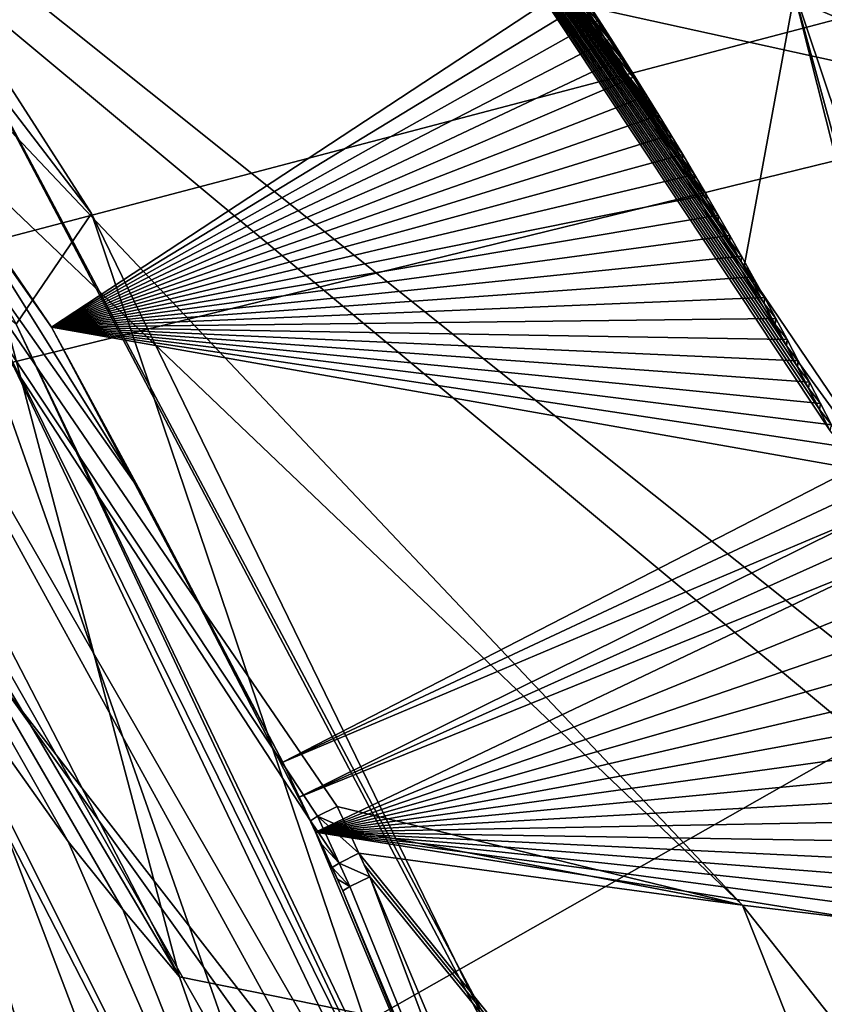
# Model space of a CAD drawing. Header units: millimetres. Extents: x -147 to 294, y -82 to 275.
# Tile 77 of 256: x 216.03 to 220.05, y 147.65 to 152.57. Entities that reach past the tile are written whole.
import ezdxf

# ---------------------------------------------------------------- set-up
doc = ezdxf.new("R2010")
doc.units = ezdxf.units.MM
doc.header["$LTSCALE"] = 67.506716
for name, color, linetype in [('1252', 7, 'CONTINUOUS'), ('1253', 7, 'CONTINUOUS'), ('1254', 7, 'CONTINUOUS'), ('1826', 7, 'CONTINUOUS'), ('3146', 7, 'CONTINUOUS'), ('3147', 7, 'CONTINUOUS'), ('3148', 7, 'CONTINUOUS'), ('3149', 7, 'CONTINUOUS'), ('3150', 7, 'CONTINUOUS'), ('3280', 7, 'CONTINUOUS'), ('3281', 7, 'CONTINUOUS'), ('3282', 7, 'CONTINUOUS'), ('3283', 7, 'CONTINUOUS'), ('3285', 7, 'CONTINUOUS'), ('3286', 7, 'CONTINUOUS'), ('3287', 7, 'CONTINUOUS'), ('3288', 7, 'CONTINUOUS'), ('3455', 7, 'CONTINUOUS'), ('3537', 7, 'CONTINUOUS'), ('3557', 7, 'CONTINUOUS'), ('575', 7, 'CONTINUOUS'), ('762', 7, 'CONTINUOUS'), ('789', 7, 'CONTINUOUS'), ('790', 7, 'CONTINUOUS'), ('792', 7, 'CONTINUOUS'), ('793', 7, 'CONTINUOUS'), ('975', 7, 'CONTINUOUS'), ('978', 7, 'CONTINUOUS'), ('981', 7, 'CONTINUOUS')]:
    doc.layers.add(name, color=color, linetype=linetype)

msp = doc.modelspace()

# ---------------------------------------------------------------- linework, layer by layer
at = {"layer": '1252', "linetype": 'CONTINUOUS'}
for points in [[(216.2284, 146.8419, -44.367), (214.7818, 150.7975, -43.969), (217.8836, 144.7599, -32.5039), (216.2284, 146.8419, -44.367)], [(217.8836, 144.7599, -32.5039), (214.7818, 150.7975, -43.969), (215.4388, 149.6353, -39.389), (217.8836, 144.7599, -32.5039)], [(216.2683, 148.4641, -34.8296), (217.8836, 144.7599, -32.5039), (215.4388, 149.6353, -39.389), (216.2683, 148.4641, -34.8296)], [(216.5416, 148.1234, -33.5042), (217.8836, 144.7599, -32.5039), (216.2683, 148.4641, -34.8296), (216.5416, 148.1234, -33.5042)], [(216.8256, 147.7866, -32.1994), (217.8836, 144.7599, -32.5039), (216.5416, 148.1234, -33.5042), (216.8256, 147.7866, -32.1994)]]:
    msp.add_3dface(points, dxfattribs=at)
at = {"layer": '1253', "linetype": 'CONTINUOUS'}
for points in [[(215.4095, 153.1233, -31.2847), (216.8256, 147.7866, -32.1994), (214.3129, 152.651, -31.518), (215.4095, 153.1233, -31.2847)], [(215.4095, 153.1233, -31.2847), (218.4186, 147.4648, -31.6552), (216.8256, 147.7866, -32.1994), (215.4095, 153.1233, -31.2847)], [(218.4186, 147.4648, -31.6552), (217.8836, 144.7599, -32.5039), (216.8256, 147.7866, -32.1994), (218.4186, 147.4648, -31.6552)]]:
    msp.add_3dface(points, dxfattribs=at)
at = {"layer": '1254', "linetype": 'CONTINUOUS'}
for points in [[(212.6281, 154.8812, -43.4251), (216.8256, 147.7866, -32.1994), (216.5416, 148.1234, -33.5042), (212.6281, 154.8812, -43.4251)], [(216.8256, 147.7866, -32.1994), (212.6281, 154.8812, -43.4251), (214.3129, 152.651, -31.518), (216.8256, 147.7866, -32.1994)], [(212.6281, 154.8812, -43.4251), (216.5416, 148.1234, -33.5042), (216.2683, 148.4641, -34.8296), (212.6281, 154.8812, -43.4251)], [(212.6281, 154.8812, -43.4251), (216.2683, 148.4641, -34.8296), (215.4388, 149.6353, -39.389), (212.6281, 154.8812, -43.4251)]]:
    msp.add_3dface(points, dxfattribs=at)
at = {"layer": '1826', "linetype": 'CONTINUOUS'}
for points in [[(216.0442, 162.2919, -24.5432), (208.6861, 158.6006, -27.3882), (222.136, 147.8485, -26.4113), (216.0442, 162.2919, -24.5432)], [(223.4599, 156.5902, -24.7119), (216.0442, 162.2919, -24.5432), (222.9578, 149.9564, -25.856), (223.4599, 156.5902, -24.7119)], [(222.9578, 149.9564, -25.856), (216.0442, 162.2919, -24.5432), (223.2893, 147.7271, -26.0178), (222.9578, 149.9564, -25.856)], [(223.2893, 147.7271, -26.0178), (216.0442, 162.2919, -24.5432), (222.7519, 147.7824, -26.1957), (223.2893, 147.7271, -26.0178)], [(222.7519, 147.7824, -26.1957), (216.0442, 162.2919, -24.5432), (222.136, 147.8485, -26.4113), (222.7519, 147.7824, -26.1957)], [(222.136, 147.8485, -26.4113), (208.6861, 158.6006, -27.3882), (221.514, 147.9182, -26.6418), (222.136, 147.8485, -26.4113)], [(221.514, 147.9182, -26.6418), (208.6861, 158.6006, -27.3882), (219.6409, 148.1457, -27.412), (221.514, 147.9182, -26.6418)], [(219.6409, 148.1457, -27.412), (208.6861, 158.6006, -27.3882), (213.533, 154.6072, -28.1566), (219.6409, 148.1457, -27.412)], [(217.6137, 148.6401, -28.3244), (219.6409, 148.1457, -27.412), (213.533, 154.6072, -28.1566), (217.6137, 148.6401, -28.3244)], [(217.6681, 148.5232, -28.3202), (219.6409, 148.1457, -27.412), (217.6137, 148.6401, -28.3244), (217.6681, 148.5232, -28.3202)], [(217.7221, 148.4057, -28.316), (219.6409, 148.1457, -27.412), (217.6681, 148.5232, -28.3202), (217.7221, 148.4057, -28.316)]]:
    msp.add_3dface(points, dxfattribs=at)
at = {"layer": '3146', "linetype": 'CONTINUOUS'}
for points in [[(216.1846, 151.0374, -29.8688), (214.8152, 153.0407, -29.801), (218.8008, 152.757, -29.5497), (216.1846, 151.0374, -29.8688)], [(218.8616, 152.6653, -29.5496), (216.1846, 151.0374, -29.8688), (218.8008, 152.757, -29.5497), (218.8616, 152.6653, -29.5496)], [(218.9222, 152.5729, -29.5493), (216.1846, 151.0374, -29.8688), (218.8616, 152.6653, -29.5496), (218.9222, 152.5729, -29.5493)], [(218.9826, 152.4796, -29.5488), (216.1846, 151.0374, -29.8688), (218.9222, 152.5729, -29.5493), (218.9826, 152.4796, -29.5488)], [(219.0427, 152.3855, -29.5482), (216.1846, 151.0374, -29.8688), (218.9826, 152.4796, -29.5488), (219.0427, 152.3855, -29.5482)], [(219.1028, 152.2904, -29.5473), (216.1846, 151.0374, -29.8688), (219.0427, 152.3855, -29.5482), (219.1028, 152.2904, -29.5473)], [(219.1627, 152.1943, -29.5463), (216.1846, 151.0374, -29.8688), (219.1028, 152.2904, -29.5473), (219.1627, 152.1943, -29.5463)], [(219.2226, 152.0972, -29.5451), (216.1846, 151.0374, -29.8688), (219.1627, 152.1943, -29.5463), (219.2226, 152.0972, -29.5451)], [(219.2823, 151.9988, -29.5437), (216.1846, 151.0374, -29.8688), (219.2226, 152.0972, -29.5451), (219.2823, 151.9988, -29.5437)], [(219.3419, 151.8995, -29.5422), (216.1846, 151.0374, -29.8688), (219.2823, 151.9988, -29.5437), (219.3419, 151.8995, -29.5422)], [(219.4012, 151.7995, -29.5404), (216.1846, 151.0374, -29.8688), (219.3419, 151.8995, -29.5422), (219.4012, 151.7995, -29.5404)], [(219.4602, 151.6987, -29.5385), (216.1846, 151.0374, -29.8688), (219.4012, 151.7995, -29.5404), (219.4602, 151.6987, -29.5385)], [(219.5189, 151.5973, -29.5364), (216.1846, 151.0374, -29.8688), (219.4602, 151.6987, -29.5385), (219.5189, 151.5973, -29.5364)], [(219.5772, 151.4952, -29.5342), (216.1846, 151.0374, -29.8688), (219.5189, 151.5973, -29.5364), (219.5772, 151.4952, -29.5342)], [(219.6352, 151.3924, -29.5317), (216.1846, 151.0374, -29.8688), (219.5772, 151.4952, -29.5342), (219.6352, 151.3924, -29.5317)], [(219.6928, 151.289, -29.5291), (216.1846, 151.0374, -29.8688), (219.6352, 151.3924, -29.5317), (219.6928, 151.289, -29.5291)], [(219.75, 151.1849, -29.5263), (216.1846, 151.0374, -29.8688), (219.6928, 151.289, -29.5291), (219.75, 151.1849, -29.5263)], [(219.8069, 151.0802, -29.5234), (216.1846, 151.0374, -29.8688), (219.75, 151.1849, -29.5263), (219.8069, 151.0802, -29.5234)], [(219.8634, 150.9748, -29.5202), (216.1846, 151.0374, -29.8688), (219.8069, 151.0802, -29.5234), (219.8634, 150.9748, -29.5202)], [(217.3428, 148.8605, -29.8287), (216.1846, 151.0374, -29.8688), (220.1936, 150.3305, -29.4982), (217.3428, 148.8605, -29.8287)], [(220.1936, 150.3305, -29.4982), (216.1846, 151.0374, -29.8688), (220.1396, 150.4392, -29.5022), (220.1936, 150.3305, -29.4982)], [(220.1396, 150.4392, -29.5022), (216.1846, 151.0374, -29.8688), (220.0852, 150.5474, -29.5061), (220.1396, 150.4392, -29.5022)], [(220.0852, 150.5474, -29.5061), (216.1846, 151.0374, -29.8688), (220.0304, 150.6551, -29.5099), (220.0852, 150.5474, -29.5061)], [(220.0304, 150.6551, -29.5099), (216.1846, 151.0374, -29.8688), (219.9751, 150.7622, -29.5135), (220.0304, 150.6551, -29.5099)], [(219.9751, 150.7622, -29.5135), (216.1846, 151.0374, -29.8688), (219.9194, 150.8688, -29.5169), (219.9751, 150.7622, -29.5135)], [(219.9194, 150.8688, -29.5169), (216.1846, 151.0374, -29.8688), (219.8634, 150.9748, -29.5202), (219.9194, 150.8688, -29.5169)], [(220.247, 150.2214, -29.4941), (217.3428, 148.8605, -29.8287), (220.1936, 150.3305, -29.4982), (220.247, 150.2214, -29.4941)], [(220.3, 150.1118, -29.4898), (217.3428, 148.8605, -29.8287), (220.247, 150.2214, -29.4941), (220.3, 150.1118, -29.4898)], [(217.4243, 148.6859, -29.8223), (217.3428, 148.8605, -29.8287), (220.3, 150.1118, -29.4898), (217.4243, 148.6859, -29.8223)], [(220.3525, 150.0019, -29.4855), (217.4243, 148.6859, -29.8223), (220.3, 150.1118, -29.4898), (220.3525, 150.0019, -29.4855)], [(220.4045, 149.8916, -29.481), (217.4243, 148.6859, -29.8223), (220.3525, 150.0019, -29.4855), (220.4045, 149.8916, -29.481)], [(217.5045, 148.5106, -29.8156), (217.4243, 148.6859, -29.8223), (220.4045, 149.8916, -29.481), (217.5045, 148.5106, -29.8156)]]:
    msp.add_3dface(points, dxfattribs=at)
at = {"layer": '3147', "linetype": 'CONTINUOUS'}
for points in [[(218.9736, 152.4776, -29.4571), (218.9107, 152.5758, -29.4621), (214.8952, 157.5276, -29.0844), (218.9736, 152.4776, -29.4571)], [(219.0361, 152.3788, -29.4518), (218.9736, 152.4776, -29.4571), (214.8952, 157.5276, -29.0844), (219.0361, 152.3788, -29.4518)], [(219.0981, 152.2795, -29.4464), (219.0361, 152.3788, -29.4518), (214.8952, 157.5276, -29.0844), (219.0981, 152.2795, -29.4464)], [(219.1597, 152.1796, -29.4407), (219.0981, 152.2795, -29.4464), (214.8952, 157.5276, -29.0844), (219.1597, 152.1796, -29.4407)], [(219.2207, 152.0792, -29.4348), (219.1597, 152.1796, -29.4407), (214.8952, 157.5276, -29.0844), (219.2207, 152.0792, -29.4348)], [(216.6325, 155.7221, -29.2125), (219.2207, 152.0792, -29.4348), (214.8952, 157.5276, -29.0844), (216.6325, 155.7221, -29.2125)], [(219.2813, 151.9783, -29.4288), (219.2207, 152.0792, -29.4348), (216.6325, 155.7221, -29.2125), (219.2813, 151.9783, -29.4288)], [(219.3414, 151.8769, -29.4226), (219.2813, 151.9783, -29.4288), (216.6325, 155.7221, -29.2125), (219.3414, 151.8769, -29.4226)], [(219.401, 151.7751, -29.4161), (219.3414, 151.8769, -29.4226), (216.6325, 155.7221, -29.2125), (219.401, 151.7751, -29.4161)], [(219.4601, 151.6727, -29.4096), (219.401, 151.7751, -29.4161), (216.6325, 155.7221, -29.2125), (219.4601, 151.6727, -29.4096)], [(219.5187, 151.57, -29.4028), (219.4601, 151.6727, -29.4096), (216.6325, 155.7221, -29.2125), (219.5187, 151.57, -29.4028)], [(219.5769, 151.4667, -29.3959), (219.5187, 151.57, -29.4028), (216.6325, 155.7221, -29.2125), (219.5769, 151.4667, -29.3959)], [(219.6346, 151.363, -29.3889), (219.5769, 151.4667, -29.3959), (216.6325, 155.7221, -29.2125), (219.6346, 151.363, -29.3889)], [(219.6918, 151.2588, -29.3817), (219.6346, 151.363, -29.3889), (216.6325, 155.7221, -29.2125), (219.6918, 151.2588, -29.3817)], [(219.7485, 151.1542, -29.3744), (219.6918, 151.2588, -29.3817), (216.6325, 155.7221, -29.2125), (219.7485, 151.1542, -29.3744)], [(219.8048, 151.0492, -29.367), (219.7485, 151.1542, -29.3744), (216.6325, 155.7221, -29.2125), (219.8048, 151.0492, -29.367)], [(219.8605, 150.9437, -29.3595), (219.8048, 151.0492, -29.367), (216.6325, 155.7221, -29.2125), (219.8605, 150.9437, -29.3595)], [(219.9158, 150.8377, -29.3518), (219.8605, 150.9437, -29.3595), (216.6325, 155.7221, -29.2125), (219.9158, 150.8377, -29.3518)], [(219.9707, 150.7314, -29.344), (219.9158, 150.8377, -29.3518), (216.6325, 155.7221, -29.2125), (219.9707, 150.7314, -29.344)], [(220.0251, 150.6246, -29.3362), (219.9707, 150.7314, -29.344), (216.6325, 155.7221, -29.2125), (220.0251, 150.6246, -29.3362)], [(220.079, 150.5174, -29.3282), (220.0251, 150.6246, -29.3362), (216.6325, 155.7221, -29.2125), (220.079, 150.5174, -29.3282)], [(219.8625, 150.9412, -29.3306), (220.079, 150.5174, -29.3282), (216.6325, 155.7221, -29.2125), (219.8625, 150.9412, -29.3306)], [(218.2394, 153.6523, -29.3357), (219.8625, 150.9412, -29.3306), (216.6325, 155.7221, -29.2125), (218.2394, 153.6523, -29.3357)], [(219.6496, 151.3407, -29.3319), (219.8625, 150.9412, -29.3306), (218.2394, 153.6523, -29.3357), (219.6496, 151.3407, -29.3319)]]:
    msp.add_3dface(points, dxfattribs=at)
at = {"layer": '3148', "linetype": 'CONTINUOUS'}
for points in [[(218.9222, 152.5729, -29.5493), (218.8616, 152.6653, -29.5496), (218.9107, 152.5758, -29.4621), (218.9222, 152.5729, -29.5493)], [(218.9222, 152.5729, -29.5493), (218.9107, 152.5758, -29.4621), (218.9736, 152.4776, -29.4571), (218.9222, 152.5729, -29.5493)], [(218.9826, 152.4796, -29.5488), (218.9222, 152.5729, -29.5493), (218.9736, 152.4776, -29.4571), (218.9826, 152.4796, -29.5488)], [(219.0427, 152.3855, -29.5482), (218.9826, 152.4796, -29.5488), (218.9736, 152.4776, -29.4571), (219.0427, 152.3855, -29.5482)], [(219.0427, 152.3855, -29.5482), (218.9736, 152.4776, -29.4571), (219.0361, 152.3788, -29.4518), (219.0427, 152.3855, -29.5482)], [(219.1028, 152.2904, -29.5473), (219.0427, 152.3855, -29.5482), (219.0361, 152.3788, -29.4518), (219.1028, 152.2904, -29.5473)], [(219.1028, 152.2904, -29.5473), (219.0361, 152.3788, -29.4518), (219.0981, 152.2795, -29.4464), (219.1028, 152.2904, -29.5473)], [(219.1627, 152.1943, -29.5463), (219.1028, 152.2904, -29.5473), (219.0981, 152.2795, -29.4464), (219.1627, 152.1943, -29.5463)], [(219.1627, 152.1943, -29.5463), (219.0981, 152.2795, -29.4464), (219.1597, 152.1796, -29.4407), (219.1627, 152.1943, -29.5463)], [(219.2226, 152.0972, -29.5451), (219.1627, 152.1943, -29.5463), (219.1597, 152.1796, -29.4407), (219.2226, 152.0972, -29.5451)], [(219.2226, 152.0972, -29.5451), (219.1597, 152.1796, -29.4407), (219.2207, 152.0792, -29.4348), (219.2226, 152.0972, -29.5451)], [(219.2823, 151.9988, -29.5437), (219.2226, 152.0972, -29.5451), (219.2207, 152.0792, -29.4348), (219.2823, 151.9988, -29.5437)], [(219.2823, 151.9988, -29.5437), (219.2207, 152.0792, -29.4348), (219.2813, 151.9783, -29.4288), (219.2823, 151.9988, -29.5437)], [(219.3419, 151.8995, -29.5422), (219.2823, 151.9988, -29.5437), (219.2813, 151.9783, -29.4288), (219.3419, 151.8995, -29.5422)], [(219.3419, 151.8995, -29.5422), (219.2813, 151.9783, -29.4288), (219.3414, 151.8769, -29.4226), (219.3419, 151.8995, -29.5422)], [(219.4012, 151.7995, -29.5404), (219.3419, 151.8995, -29.5422), (219.3414, 151.8769, -29.4226), (219.4012, 151.7995, -29.5404)], [(219.4012, 151.7995, -29.5404), (219.3414, 151.8769, -29.4226), (219.401, 151.7751, -29.4161), (219.4012, 151.7995, -29.5404)], [(219.4602, 151.6987, -29.5385), (219.4012, 151.7995, -29.5404), (219.401, 151.7751, -29.4161), (219.4602, 151.6987, -29.5385)], [(219.4602, 151.6987, -29.5385), (219.401, 151.7751, -29.4161), (219.4601, 151.6727, -29.4096), (219.4602, 151.6987, -29.5385)], [(219.5189, 151.5973, -29.5364), (219.4602, 151.6987, -29.5385), (219.4601, 151.6727, -29.4096), (219.5189, 151.5973, -29.5364)], [(219.5189, 151.5973, -29.5364), (219.4601, 151.6727, -29.4096), (219.5187, 151.57, -29.4028), (219.5189, 151.5973, -29.5364)], [(219.5772, 151.4952, -29.5342), (219.5189, 151.5973, -29.5364), (219.5187, 151.57, -29.4028), (219.5772, 151.4952, -29.5342)], [(219.5772, 151.4952, -29.5342), (219.5187, 151.57, -29.4028), (219.5769, 151.4667, -29.3959), (219.5772, 151.4952, -29.5342)], [(219.6352, 151.3924, -29.5317), (219.5772, 151.4952, -29.5342), (219.5769, 151.4667, -29.3959), (219.6352, 151.3924, -29.5317)], [(219.6352, 151.3924, -29.5317), (219.5769, 151.4667, -29.3959), (219.6346, 151.363, -29.3889), (219.6352, 151.3924, -29.5317)], [(219.6928, 151.289, -29.5291), (219.6352, 151.3924, -29.5317), (219.6346, 151.363, -29.3889), (219.6928, 151.289, -29.5291)], [(219.6928, 151.289, -29.5291), (219.6346, 151.363, -29.3889), (219.6918, 151.2588, -29.3817), (219.6928, 151.289, -29.5291)], [(219.75, 151.1849, -29.5263), (219.6928, 151.289, -29.5291), (219.6918, 151.2588, -29.3817), (219.75, 151.1849, -29.5263)], [(219.75, 151.1849, -29.5263), (219.6918, 151.2588, -29.3817), (219.7485, 151.1542, -29.3744), (219.75, 151.1849, -29.5263)], [(219.8069, 151.0802, -29.5234), (219.75, 151.1849, -29.5263), (219.7485, 151.1542, -29.3744), (219.8069, 151.0802, -29.5234)], [(219.8069, 151.0802, -29.5234), (219.7485, 151.1542, -29.3744), (219.8048, 151.0492, -29.367), (219.8069, 151.0802, -29.5234)], [(219.8634, 150.9748, -29.5202), (219.8069, 151.0802, -29.5234), (219.8048, 151.0492, -29.367), (219.8634, 150.9748, -29.5202)], [(219.8634, 150.9748, -29.5202), (219.8048, 151.0492, -29.367), (219.8605, 150.9437, -29.3595), (219.8634, 150.9748, -29.5202)], [(219.9194, 150.8688, -29.5169), (219.8634, 150.9748, -29.5202), (219.8605, 150.9437, -29.3595), (219.9194, 150.8688, -29.5169)], [(219.9194, 150.8688, -29.5169), (219.8605, 150.9437, -29.3595), (219.9158, 150.8377, -29.3518), (219.9194, 150.8688, -29.5169)], [(219.9751, 150.7622, -29.5135), (219.9194, 150.8688, -29.5169), (219.9158, 150.8377, -29.3518), (219.9751, 150.7622, -29.5135)], [(219.9751, 150.7622, -29.5135), (219.9158, 150.8377, -29.3518), (219.9707, 150.7314, -29.344), (219.9751, 150.7622, -29.5135)], [(220.0304, 150.6551, -29.5099), (219.9751, 150.7622, -29.5135), (219.9707, 150.7314, -29.344), (220.0304, 150.6551, -29.5099)], [(220.0304, 150.6551, -29.5099), (219.9707, 150.7314, -29.344), (220.0251, 150.6246, -29.3362), (220.0304, 150.6551, -29.5099)], [(220.0852, 150.5474, -29.5061), (220.0304, 150.6551, -29.5099), (220.0251, 150.6246, -29.3362), (220.0852, 150.5474, -29.5061)], [(220.0852, 150.5474, -29.5061), (220.0251, 150.6246, -29.3362), (220.079, 150.5174, -29.3282), (220.0852, 150.5474, -29.5061)]]:
    msp.add_3dface(points, dxfattribs=at)
at = {"layer": '3149', "linetype": 'CONTINUOUS'}
for points in [[(219.6496, 151.3407, -29.3319), (218.2381, 153.6474, -29.297), (220.0139, 153.3241, -28.7068), (219.6496, 151.3407, -29.3319)], [(220.6962, 149.7954, -29.2022), (219.6496, 151.3407, -29.3319), (220.0139, 153.3241, -28.7068), (220.6962, 149.7954, -29.2022)], [(219.8625, 150.9412, -29.3306), (219.6496, 151.3407, -29.3319), (220.6962, 149.7954, -29.2022), (219.8625, 150.9412, -29.3306)], [(220.079, 150.5174, -29.3282), (219.8625, 150.9412, -29.3306), (220.6962, 149.7954, -29.2022), (220.079, 150.5174, -29.3282)]]:
    msp.add_3dface(points, dxfattribs=at)
at = {"layer": '3150', "linetype": 'CONTINUOUS'}
msp.add_3dface([(219.6496, 151.3407, -29.3319), (218.2394, 153.6523, -29.3357), (218.2381, 153.6474, -29.297), (219.6496, 151.3407, -29.3319)], dxfattribs=at)
at = {"layer": '3280', "linetype": 'CONTINUOUS'}
for points in [[(217.5045, 148.5106, -29.8156), (218.288, 146.6369, -29.7387), (217.6417, 148.2175, -28.5711), (217.5045, 148.5106, -29.8156)], [(217.6417, 148.2175, -28.5711), (218.288, 146.6369, -29.7387), (218.4243, 146.3465, -28.4899), (217.6417, 148.2175, -28.5711)]]:
    msp.add_3dface(points, dxfattribs=at)
at = {"layer": '3281', "linetype": 'CONTINUOUS'}
for points in [[(217.5045, 148.5106, -29.8156), (220.4045, 149.8916, -29.481), (220.4836, 149.7225, -29.4741), (217.5045, 148.5106, -29.8156)], [(217.5045, 148.5106, -29.8156), (220.4836, 149.7225, -29.4741), (220.5584, 149.5598, -29.4674), (217.5045, 148.5106, -29.8156)], [(217.5045, 148.5106, -29.8156), (220.5584, 149.5598, -29.4674), (220.6291, 149.4037, -29.461), (217.5045, 148.5106, -29.8156)], [(217.5045, 148.5106, -29.8156), (220.6291, 149.4037, -29.461), (220.6961, 149.2538, -29.4549), (217.5045, 148.5106, -29.8156)], [(217.5045, 148.5106, -29.8156), (220.6961, 149.2538, -29.4549), (220.7596, 149.1097, -29.4489), (217.5045, 148.5106, -29.8156)], [(217.5045, 148.5106, -29.8156), (220.7596, 149.1097, -29.4489), (220.8201, 148.971, -29.4431), (217.5045, 148.5106, -29.8156)], [(217.5045, 148.5106, -29.8156), (220.8201, 148.971, -29.4431), (220.8785, 148.8352, -29.4374), (217.5045, 148.5106, -29.8156)], [(217.5045, 148.5106, -29.8156), (220.8785, 148.8352, -29.4374), (220.9349, 148.7029, -29.4318), (217.5045, 148.5106, -29.8156)], [(217.5045, 148.5106, -29.8156), (220.9349, 148.7029, -29.4318), (220.9884, 148.5761, -29.4264), (217.5045, 148.5106, -29.8156)], [(217.5045, 148.5106, -29.8156), (220.9884, 148.5761, -29.4264), (221.0392, 148.4547, -29.4211), (217.5045, 148.5106, -29.8156)], [(217.5045, 148.5106, -29.8156), (221.0392, 148.4547, -29.4211), (221.0875, 148.338, -29.416), (217.5045, 148.5106, -29.8156)], [(217.5045, 148.5106, -29.8156), (221.0875, 148.338, -29.416), (221.1335, 148.2262, -29.411), (217.5045, 148.5106, -29.8156)], [(217.5045, 148.5106, -29.8156), (221.1335, 148.2262, -29.411), (221.1778, 148.1179, -29.4062), (217.5045, 148.5106, -29.8156)], [(217.5045, 148.5106, -29.8156), (221.1778, 148.1179, -29.4062), (221.2205, 148.0127, -29.4014), (217.5045, 148.5106, -29.8156)], [(217.5045, 148.5106, -29.8156), (221.2205, 148.0127, -29.4014), (221.2617, 147.9108, -29.3966), (217.5045, 148.5106, -29.8156)], [(217.5045, 148.5106, -29.8156), (221.2617, 147.9108, -29.3966), (218.288, 146.6369, -29.7387), (217.5045, 148.5106, -29.8156)], [(221.2617, 147.9108, -29.3966), (221.3014, 147.8118, -29.392), (218.288, 146.6369, -29.7387), (221.2617, 147.9108, -29.3966)], [(221.3014, 147.8118, -29.392), (221.3395, 147.7164, -29.3874), (218.288, 146.6369, -29.7387), (221.3014, 147.8118, -29.392)], [(221.3395, 147.7164, -29.3874), (221.3759, 147.625, -29.383), (218.288, 146.6369, -29.7387), (221.3395, 147.7164, -29.3874)]]:
    msp.add_3dface(points, dxfattribs=at)
at = {"layer": '3282', "linetype": 'CONTINUOUS'}
for points in [[(217.3428, 148.8605, -29.8287), (217.4243, 148.6859, -29.8223), (217.4799, 148.5678, -28.5854), (217.3428, 148.8605, -29.8287)], [(217.4243, 148.6859, -29.8223), (217.5045, 148.5106, -29.8156), (217.5885, 148.3342, -28.5758), (217.4243, 148.6859, -29.8223)], [(217.4799, 148.5678, -28.5854), (217.4243, 148.6859, -29.8223), (217.5345, 148.4511, -28.5807), (217.4799, 148.5678, -28.5854)], [(217.5345, 148.4511, -28.5807), (217.4243, 148.6859, -29.8223), (217.5885, 148.3342, -28.5758), (217.5345, 148.4511, -28.5807)], [(217.5045, 148.5106, -29.8156), (217.6417, 148.2175, -28.5711), (217.6152, 148.2759, -28.5734), (217.5045, 148.5106, -29.8156)], [(217.5885, 148.3342, -28.5758), (217.5045, 148.5106, -29.8156), (217.6152, 148.2759, -28.5734), (217.5885, 148.3342, -28.5758)]]:
    msp.add_3dface(points, dxfattribs=at)
at = {"layer": '3283', "linetype": 'CONTINUOUS'}
for points in [[(214.8152, 153.0407, -29.801), (216.1846, 151.0374, -29.8688), (215.5707, 151.9103, -28.6236), (214.8152, 153.0407, -29.801)], [(215.5707, 151.9103, -28.6236), (216.1846, 151.0374, -29.8688), (216.6284, 150.2183, -28.6323), (215.5707, 151.9103, -28.6236)], [(216.1846, 151.0374, -29.8688), (217.3428, 148.8605, -29.8287), (216.6284, 150.2183, -28.6323), (216.1846, 151.0374, -29.8688)], [(217.3428, 148.8605, -29.8287), (217.4799, 148.5678, -28.5854), (216.6284, 150.2183, -28.6323), (217.3428, 148.8605, -29.8287)]]:
    msp.add_3dface(points, dxfattribs=at)
at = {"layer": '3285', "linetype": 'CONTINUOUS'}
for points in [[(217.6137, 148.6401, -28.3244), (213.533, 154.6072, -28.1566), (217.5158, 148.5903, -28.4319), (217.6137, 148.6401, -28.3244)], [(217.4799, 148.5678, -28.5854), (213.533, 154.6072, -28.1566), (216.6284, 150.2183, -28.6323), (217.4799, 148.5678, -28.5854)], [(213.533, 154.6072, -28.1566), (217.4799, 148.5678, -28.5854), (217.5158, 148.5903, -28.4319), (213.533, 154.6072, -28.1566)], [(213.533, 154.6072, -28.1566), (215.5707, 151.9103, -28.6236), (216.6284, 150.2183, -28.6323), (213.533, 154.6072, -28.1566)]]:
    msp.add_3dface(points, dxfattribs=at)
at = {"layer": '3286', "linetype": 'CONTINUOUS'}
for points in [[(217.6681, 148.5232, -28.3202), (217.6137, 148.6401, -28.3244), (217.5158, 148.5903, -28.4319), (217.6681, 148.5232, -28.3202)], [(217.5158, 148.5903, -28.4319), (217.4799, 148.5678, -28.5854), (217.6234, 148.3559, -28.4255), (217.5158, 148.5903, -28.4319)], [(217.4799, 148.5678, -28.5854), (217.5345, 148.4511, -28.5807), (217.6234, 148.3559, -28.4255), (217.4799, 148.5678, -28.5854)], [(217.7221, 148.4057, -28.316), (217.6681, 148.5232, -28.3202), (217.5158, 148.5903, -28.4319), (217.7221, 148.4057, -28.316)], [(217.7221, 148.4057, -28.316), (217.5158, 148.5903, -28.4319), (217.6234, 148.3559, -28.4255), (217.7221, 148.4057, -28.316)], [(217.5345, 148.4511, -28.5807), (217.5885, 148.3342, -28.5758), (217.6234, 148.3559, -28.4255), (217.5345, 148.4511, -28.5807)]]:
    msp.add_3dface(points, dxfattribs=at)
at = {"layer": '3287', "linetype": 'CONTINUOUS'}
for points in [[(217.7221, 148.4057, -28.316), (217.6234, 148.3559, -28.4255), (217.7767, 148.2883, -28.3111), (217.7221, 148.4057, -28.316)], [(217.7221, 148.4057, -28.316), (217.7767, 148.2883, -28.3111), (217.7495, 148.3472, -28.3135), (217.7221, 148.4057, -28.316)], [(217.6234, 148.3559, -28.4255), (217.5885, 148.3342, -28.5758), (217.6765, 148.2388, -28.4215), (217.6234, 148.3559, -28.4255)], [(217.5885, 148.3342, -28.5758), (217.6152, 148.2759, -28.5734), (217.6765, 148.2388, -28.4215), (217.5885, 148.3342, -28.5758)], [(217.7767, 148.2883, -28.3111), (217.6234, 148.3559, -28.4255), (217.6765, 148.2388, -28.4215), (217.7767, 148.2883, -28.3111)], [(217.6152, 148.2759, -28.5734), (217.6417, 148.2175, -28.5711), (217.6765, 148.2388, -28.4215), (217.6152, 148.2759, -28.5734)]]:
    msp.add_3dface(points, dxfattribs=at)
at = {"layer": '3288', "linetype": 'CONTINUOUS'}
for points in [[(219.6409, 148.1457, -27.412), (217.7221, 148.4057, -28.316), (221.3135, 143.9428, -27.1955), (219.6409, 148.1457, -27.412)], [(217.7221, 148.4057, -28.316), (217.7495, 148.3472, -28.3135), (221.3135, 143.9428, -27.1955), (217.7221, 148.4057, -28.316)], [(217.7495, 148.3472, -28.3135), (217.7767, 148.2883, -28.3111), (221.3135, 143.9428, -27.1955), (217.7495, 148.3472, -28.3135)], [(221.3135, 143.9428, -27.1955), (217.7767, 148.2883, -28.3111), (218.5641, 146.4181, -28.2316), (221.3135, 143.9428, -27.1955)], [(221.514, 147.9182, -26.6418), (219.6409, 148.1457, -27.412), (223.1387, 143.7218, -26.4478), (221.514, 147.9182, -26.6418)], [(223.1387, 143.7218, -26.4478), (219.6409, 148.1457, -27.412), (221.3135, 143.9428, -27.1955), (223.1387, 143.7218, -26.4478)]]:
    msp.add_3dface(points, dxfattribs=at)
at = {"layer": '3455', "linetype": 'CONTINUOUS'}
for points in [[(220.6962, 149.7954, -29.2022), (220.0139, 153.3241, -28.7068), (219.8838, 152.7671, -31.2382), (220.6962, 149.7954, -29.2022)], [(220.4887, 150.3679, -31.5473), (220.6962, 149.7954, -29.2022), (219.8838, 152.7671, -31.2382), (220.4887, 150.3679, -31.5473)]]:
    msp.add_3dface(points, dxfattribs=at)
at = {"layer": '3537', "linetype": 'CONTINUOUS'}
for points in [[(220.6628, 150.4459, -31.8857), (219.9165, 155.2565, -30.5928), (220.0814, 155.521, -30.8553), (220.6628, 150.4459, -31.8857)], [(219.8838, 152.7671, -31.2382), (219.9165, 155.2565, -30.5928), (220.6628, 150.4459, -31.8857), (219.8838, 152.7671, -31.2382)], [(220.4887, 150.3679, -31.5473), (219.8838, 152.7671, -31.2382), (220.6628, 150.4459, -31.8857), (220.4887, 150.3679, -31.5473)]]:
    msp.add_3dface(points, dxfattribs=at)
at = {"layer": '3557', "linetype": 'CONTINUOUS'}
for points in [[(217.7767, 148.2883, -28.3111), (217.6765, 148.2388, -28.4215), (219.2455, 144.3786, -28.2173), (217.7767, 148.2883, -28.3111)], [(218.5641, 146.4181, -28.2316), (217.7767, 148.2883, -28.3111), (219.2455, 144.3786, -28.2173), (218.5641, 146.4181, -28.2316)], [(217.6765, 148.2388, -28.4215), (217.6417, 148.2175, -28.5711), (219.2455, 144.3786, -28.2173), (217.6765, 148.2388, -28.4215)], [(217.6417, 148.2175, -28.5711), (218.4243, 146.3465, -28.4899), (219.2455, 144.3786, -28.2173), (217.6417, 148.2175, -28.5711)]]:
    msp.add_3dface(points, dxfattribs=at)
at = {"layer": '575', "linetype": 'CONTINUOUS'}
msp.add_3dface([(216.4294, 145.9639, -29.7901), (214.0139, 151.9366, -29.3613), (215.073, 146.2264, -30.8766), (216.4294, 145.9639, -29.7901)], dxfattribs=at)
at = {"layer": '762', "linetype": 'CONTINUOUS'}
for points in [[(218.4404, 160.0349, -49.3573), (221.1754, 152.1313, -50.3494), (206.0081, 158.5925, -44.4369), (218.4404, 160.0349, -49.3573)], [(218.4404, 160.0349, -49.3573), (231.9829, 155.9202, -52.4645), (221.1754, 152.1313, -50.3494), (218.4404, 160.0349, -49.3573)], [(206.0081, 158.5925, -44.4369), (221.1754, 152.1313, -50.3494), (209.2583, 154.7509, -45.1237), (206.0081, 158.5925, -44.4369)], [(209.2583, 154.7509, -45.1237), (221.1754, 152.1313, -50.3494), (211.9492, 149.8707, -45.6933), (209.2583, 154.7509, -45.1237)], [(221.1754, 152.1313, -50.3494), (222.4333, 142.8278, -50.896), (211.9492, 149.8707, -45.6933), (221.1754, 152.1313, -50.3494)], [(211.9492, 149.8707, -45.6933), (222.4333, 142.8278, -50.896), (213.2822, 146.1187, -45.9388), (211.9492, 149.8707, -45.6933)]]:
    msp.add_3dface(points, dxfattribs=at)
at = {"layer": '789', "linetype": 'CONTINUOUS'}
for points in [[(214.0139, 151.9366, -29.3613), (217.9265, 146.4613, -28.5945), (214.6073, 152.5102, -28.6935), (214.0139, 151.9366, -29.3613)], [(214.0139, 151.9366, -29.3613), (216.4294, 145.9639, -29.7901), (217.9265, 146.4613, -28.5945), (214.0139, 151.9366, -29.3613)]]:
    msp.add_3dface(points, dxfattribs=at)
at = {"layer": '790', "linetype": 'CONTINUOUS'}
for points in [[(214.6073, 152.5102, -28.6935), (218.0612, 146.514, -28.5867), (209.6422, 157.3495, -27.9723), (214.6073, 152.5102, -28.6935)], [(209.6422, 157.3495, -27.9723), (218.0612, 146.514, -28.5867), (215.8246, 151.1942, -28.844), (209.6422, 157.3495, -27.9723)], [(217.9265, 146.4613, -28.5945), (218.0612, 146.514, -28.5867), (214.6073, 152.5102, -28.6935), (217.9265, 146.4613, -28.5945)], [(218.0612, 146.514, -28.5867), (218.1321, 146.5362, -28.7107), (215.8246, 151.1942, -28.844), (218.0612, 146.514, -28.5867)]]:
    msp.add_3dface(points, dxfattribs=at)
at = {"layer": '792', "linetype": 'CONTINUOUS'}
for points in [[(215.8246, 151.1942, -28.844), (218.1321, 146.5362, -28.7107), (216.008, 151.0513, -30.6387), (215.8246, 151.1942, -28.844)], [(218.1321, 146.5362, -28.7107), (217.9355, 147.0252, -30.7419), (216.008, 151.0513, -30.6387), (218.1321, 146.5362, -28.7107)]]:
    msp.add_3dface(points, dxfattribs=at)
at = {"layer": '793', "linetype": 'CONTINUOUS'}
for points in [[(214.0378, 154.6722, -30.2351), (216.008, 151.0513, -30.6387), (216.3855, 151.6047, -30.5979), (214.0378, 154.6722, -30.2351)], [(216.008, 151.0513, -30.6387), (217.9355, 147.0252, -30.7419), (216.3855, 151.6047, -30.5979), (216.008, 151.0513, -30.6387)], [(217.9355, 147.0252, -30.7419), (218.5069, 147.2453, -30.744), (216.3855, 151.6047, -30.5979), (217.9355, 147.0252, -30.7419)]]:
    msp.add_3dface(points, dxfattribs=at)
at = {"layer": '975', "linetype": 'CONTINUOUS'}
for points in [[(214.0378, 154.6722, -30.2351), (216.3855, 151.6047, -30.5979), (215.4095, 153.1233, -31.2847), (214.0378, 154.6722, -30.2351)], [(216.3855, 151.6047, -30.5979), (218.5069, 147.2453, -30.744), (215.4095, 153.1233, -31.2847), (216.3855, 151.6047, -30.5979)], [(218.5069, 147.2453, -30.744), (218.4186, 147.4648, -31.6552), (215.4095, 153.1233, -31.2847), (218.5069, 147.2453, -30.744)]]:
    msp.add_3dface(points, dxfattribs=at)
at = {"layer": '978', "linetype": 'CONTINUOUS'}
for points in [[(215.6885, 151.4134, -45.7574), (232.1917, 155.7539, -50.4823), (213, 156.4626, -45.059), (215.6885, 151.4134, -45.7574)], [(217.1615, 147.2214, -46.1762), (232.1917, 155.7539, -50.4823), (215.6885, 151.4134, -45.7574), (217.1615, 147.2214, -46.1762)], [(218.2013, 142.6009, -46.4617), (232.1917, 155.7539, -50.4823), (217.1615, 147.2214, -46.1762), (218.2013, 142.6009, -46.4617)], [(218.2091, 142.5556, -46.4633), (232.1917, 155.7539, -50.4823), (218.2013, 142.6009, -46.4617), (218.2091, 142.5556, -46.4633)], [(218.2167, 142.5108, -46.465), (232.1917, 155.7539, -50.4823), (218.2091, 142.5556, -46.4633), (218.2167, 142.5108, -46.465)], [(219.409, 142.6038, -47.1891), (232.1917, 155.7539, -50.4823), (218.2167, 142.5108, -46.465), (219.409, 142.6038, -47.1891)], [(220.6392, 142.6892, -47.8627), (232.1917, 155.7539, -50.4823), (219.409, 142.6038, -47.1891), (220.6392, 142.6892, -47.8627)]]:
    msp.add_3dface(points, dxfattribs=at)
at = {"layer": '981', "linetype": 'CONTINUOUS'}
for points in [[(217.1615, 147.2214, -46.1762), (215.6885, 151.4134, -45.7574), (214.9994, 151.022, -45.0238), (217.1615, 147.2214, -46.1762)], [(214.9994, 151.022, -45.0238), (214.7818, 150.7975, -43.969), (217.5072, 142.4367, -45.6796), (214.9994, 151.022, -45.0238)], [(218.2013, 142.6009, -46.4617), (217.1615, 147.2214, -46.1762), (214.9994, 151.022, -45.0238), (218.2013, 142.6009, -46.4617)], [(218.2013, 142.6009, -46.4617), (214.9994, 151.022, -45.0238), (217.5072, 142.4367, -45.6796), (218.2013, 142.6009, -46.4617)], [(217.5072, 142.4367, -45.6796), (214.7818, 150.7975, -43.969), (216.2284, 146.8419, -44.367), (217.5072, 142.4367, -45.6796)]]:
    msp.add_3dface(points, dxfattribs=at)

doc.saveas('drawing.dxf')
